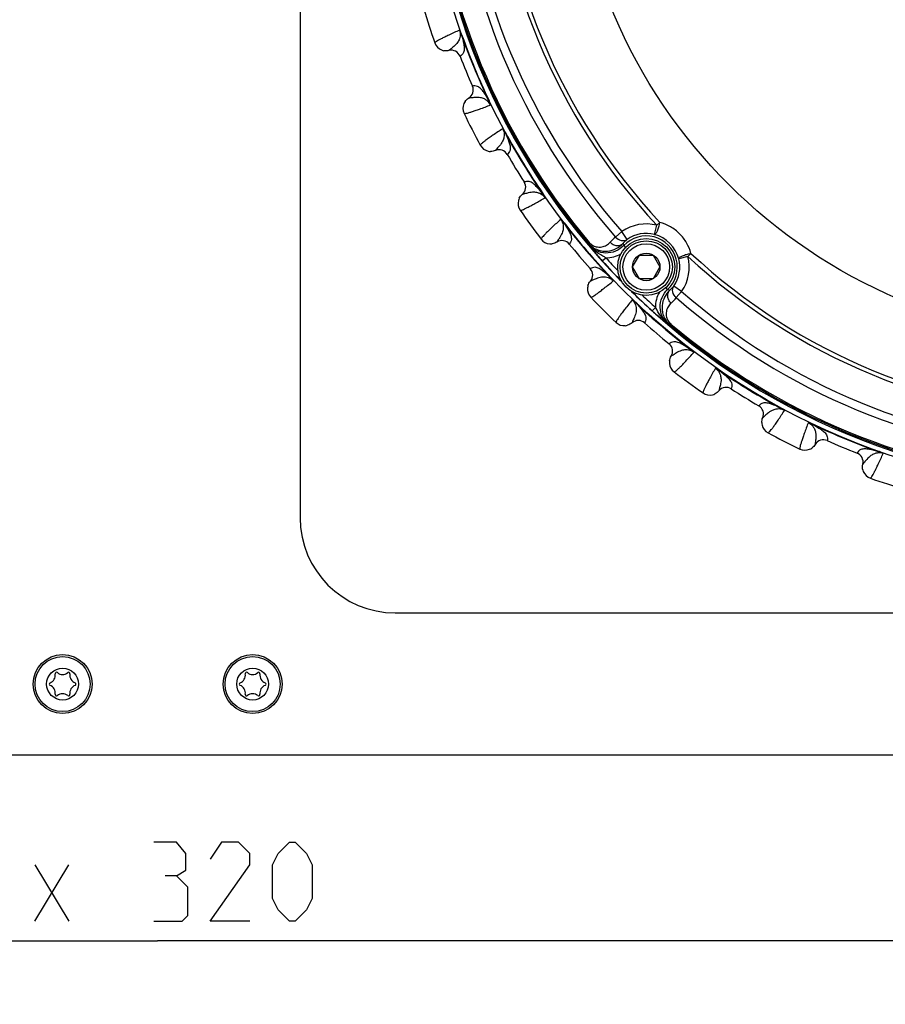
# Model space of a CAD drawing. Header units: millimetres. Extents: x 0 to 420, y 0 to 297.
# Tile 69 of 140: x 112 to 140, y 126 to 157. Entities that reach past the tile are written whole.
import ezdxf

# ---------------------------------------------------------------- set-up
doc = ezdxf.new("R2010")
doc.units = ezdxf.units.MM
doc.header["$LTSCALE"] = 23.1
doc.layers.get('0').update_dxf_attribs({"linetype": 'CONTINUOUS'})
doc.layers.add('DIM_PILOTEES', color=7, linetype='CONTINUOUS')
doc.styles.get("Standard").update_dxf_attribs({"font": 'txt', "width": 0.7})
doc.dimstyles.new('DIMSTYLE_2', dxfattribs={"dimtxt": 2.5, "dimasz": 3.5, "dimexe": 2, "dimexo": 0, "dimtad": 1, "dimlfac": 3.333333, "dimdsep": 46, "dimtxsty": 'Standard', "dimblk": '_FILLED', "dimblk1": '_FILLED', "dimblk2": '_FILLED', "dimcen": 0.09, "dimazin": 2, "dimtp": 0.5, "dimtm": 0.5, "dimtfac": 1, "dimtofl": 0, "dimtmove": 0, "dimatfit": 3, "dimldrblk": '_FILLED', "dimfxl": 0, "dimtolj": 1, "dimarcsym": 0})

# ---------------------------------------------------------------- blocks, each defined once
blk = doc.blocks.new('_FILLED')
at = {"color": 0, "linetype": 'ByBlock'}
blk.add_solid([(0, 0), (-1, 0.1429), (-1, -0.1429)], dxfattribs=at)
blk = doc.blocks.new('*D7')
at = {"layer": 'DIM_PILOTEES', "color": 2, "linetype": 'Continuous'}
for p, q in [((68.84, 133.387), (68.84, 126.122)), ((164.84, 133.387), (164.84, 126.122)), ((68.84, 128.122), (116.84, 128.122)), ((164.84, 128.122), (116.84, 128.122))]:
    blk.add_line(p, q, dxfattribs=at)
at = {"layer": 'DIM_PILOTEES', "color": 2, "linetype": 'Continuous', "xscale": 3.5, "yscale": 3.5, "zscale": 3.5, "rotation": 180}
blk.add_blockref('_FILLED', (68.84, 128.122), dxfattribs=at)
at = {"layer": 'DIM_PILOTEES', "color": 2, "linetype": 'Continuous', "xscale": 3.5, "yscale": 3.5, "zscale": 3.5}
blk.add_blockref('_FILLED', (164.84, 128.122), dxfattribs=at)
at = {"layer": 'DIM_PILOTEES', "color": 2, "linetype": 'Continuous', "insert": (116.719, 131.247), "char_height": 2.5, "width": 17.14286, "attachment_point": 2, "line_spacing_factor": 0.9}
blk.add_mtext('{\\ftxt;\\W0.0001;\\H0.0001;\\~}{\\ftxt;\\W2.2857142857;\\H2.5; }{\\ftxt;\\W0.0001;\\H0.0001;\\~}{\\ftxt;\\W0.0001;\\H0.0001;\\~}{\\ftxt;\\W2.2857142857;\\H2.5; }{\\ftxt;\\W0.0001;\\H0.0001;\\~}', dxfattribs=at)

msp = doc.modelspace()

# ---------------------------------------------------------------- linework, layer by layer
at = {"color": 7, "linetype": 'Continuous'}
for p, q in [((121.3404, 188.587), (121.3404, 141.487)), ((126.4292, 156.7573), (126.4397, 156.761)), ((126.0392, 156.2511), (126.0384, 156.2501)), ((126.0392, 156.251), (126.0384, 156.2501)), ((126.3915, 156.0684), (126.3903, 156.0675)), ((126.3915, 156.0684), (126.3903, 156.0675)), ((126.7816, 155.1267), (126.7801, 155.1265)), ((126.7816, 155.1267), (126.7801, 155.1265)), ((126.6616, 154.7484), (126.6604, 154.7485)), ((126.6616, 154.7484), (126.6604, 154.7485)), ((127.2954, 154.6662), (127.3054, 154.671)), ((127.8115, 153.6533), (127.8213, 153.6586)), ((127.5055, 153.0923), (127.5048, 153.0912)), ((127.5054, 153.0922), (127.5048, 153.0912)), ((127.882, 152.967), (127.881, 152.9659)), ((127.882, 152.9669), (127.881, 152.9659)), ((128.4146, 152.0979), (128.4131, 152.0975)), ((128.4146, 152.0979), (128.4131, 152.0975)), ((128.3553, 151.7055), (128.3541, 151.7054)), ((128.3552, 151.7055), (128.3541, 151.7054)), ((128.9941, 151.7235), (129.0033, 151.7298)), ((129.6623, 150.8037), (129.6712, 150.8105)), ((132.5268, 150.4398), (132.6003, 150.7304)), ((132.6003, 150.7304), (132.6967, 150.8202)), ((131.2983, 150.3592), (131.4937, 150.5305)), ((131.6643, 150.284), (131.4937, 150.5305)), ((129.4479, 150.2018), (129.4473, 150.2006)), ((129.4478, 150.2017), (129.4473, 150.2006)), ((129.8393, 150.1369), (129.8385, 150.1356)), ((129.8394, 150.1369), (129.8385, 150.1356)), ((130.4652, 150.1913), (130.4345, 150.1655)), ((131.556, 150.0875), (131.6141, 150.0323)), ((130.8799, 149.6038), (130.9913, 149.7041)), ((131.8339, 149.4135), (132.0504, 149.7885)), ((132.0504, 149.7885), (132.4835, 149.7885)), ((132.4835, 149.7885), (132.7, 149.4135)), ((133.5844, 149.7464), (133.2938, 149.6728)), ((133.5844, 149.7464), (133.6741, 149.8428)), ((130.5013, 149.3619), (130.4999, 149.3612)), ((130.5013, 149.3618), (130.4999, 149.3612)), ((132.0504, 149.0385), (131.8339, 149.4135)), ((132.7, 149.4135), (132.4835, 149.0385)), ((131.1323, 149.0827), (131.1403, 149.0903)), ((132.4835, 149.0385), (132.0504, 149.0385)), ((130.5041, 148.965), (130.5029, 148.9647)), ((130.5041, 148.965), (130.5029, 148.9647)), ((132.9415, 148.702), (132.8858, 148.7607)), ((133.3845, 148.6397), (133.138, 148.8103)), ((133.2132, 148.4444), (133.3845, 148.6397)), ((131.9361, 148.2788), (131.9438, 148.2869)), ((132.5582, 148.1373), (132.4578, 148.0259)), ((131.8185, 147.6507), (131.8181, 147.6495)), ((131.8184, 147.6506), (131.8181, 147.6495)), ((132.2153, 147.6479), (132.2146, 147.6465)), ((132.2153, 147.6478), (132.2146, 147.6465)), ((133.0453, 147.6112), (133.0195, 147.5806)), ((132.9903, 146.9859), (132.9891, 146.985)), ((132.9903, 146.9859), (132.9891, 146.985)), ((133.6572, 146.8089), (133.664, 146.8177)), ((133.0552, 146.5944), (133.0541, 146.5939)), ((133.0552, 146.5944), (133.0541, 146.5939)), ((134.5769, 146.1407), (134.5832, 146.1498)), ((134.9513, 145.5611), (134.9509, 145.5597)), ((134.9514, 145.5611), (134.9509, 145.5597)), ((134.559, 145.5019), (134.5588, 145.5006)), ((134.5589, 145.5018), (134.5588, 145.5006)), ((135.8204, 145.0286), (135.8193, 145.0275)), ((135.8204, 145.0286), (135.8193, 145.0275)), ((136.5068, 144.9581), (136.5121, 144.9678)), ((135.9457, 144.6521), (135.9447, 144.6514)), ((135.9457, 144.652), (135.9447, 144.6514)), ((137.5197, 144.4419), (137.5245, 144.452)), ((137.6019, 143.8082), (137.6019, 143.807)), ((137.6019, 143.8081), (137.6019, 143.807)), ((137.9802, 143.9281), (137.98, 143.9266)), ((137.9802, 143.9281), (137.98, 143.9266)), ((138.9218, 143.5381), (138.9209, 143.5369)), ((138.9218, 143.5381), (138.9209, 143.5369)), ((139.6107, 143.5758), (139.6145, 143.5863)), ((139.1045, 143.1858), (139.1036, 143.1849)), ((139.1045, 143.1857), (139.1036, 143.1849)), ((124.3404, 138.487), (142.2654, 138.487)), ((175.9404, 133.987), (57.7404, 133.987))]:
    msp.add_line(p, q, dxfattribs=at)
for centre, radius in [((146.8404, 163.987), 21.6412), ((146.8404, 163.987), 16.9279), ((132.267, 149.4135), 0.9), ((132.267, 149.4135), 0.825), ((132.267, 149.4135), 0.735), ((132.267, 149.4135), 0.433), ((113.8404, 136.237), 0.93), ((119.8404, 136.237), 0.93), ((113.8404, 136.237), 0.87), ((119.8404, 136.237), 0.87), ((113.8404, 136.237), 0.5025), ((119.8404, 136.237), 0.5025)]:
    msp.add_circle(centre, radius, dxfattribs=at)
for centre, radius, start, end in [((146.8404, 163.987), 21.4888, 180.57179, 224.41743), ((146.8404, 163.987), 19.4555, 182.0507, 222.95139), ((146.8404, 163.987), 19.3238, 182.0507, 222.95139), ((146.8404, 163.987), 20.6706, 183.7569, 221.24518), ((146.8404, 163.987), 20.4108, 183.7569, 221.24518), ((146.8404, 163.987), 21.452, 184.88886, 220.11322), ((146.8404, 163.987), 21.4119, 184.88886, 220.11322), ((146.8404, 163.987), 22.53, 196.56213, 199.43786), ((146.8404, 163.987), 21.6537, 199.50424, 205.49578), ((146.8404, 163.987), 21.6426, 199.50424, 205.49578), ((125.9482, 156.6141), 0.375, 199.436, 247.64906), ((125.9485, 156.6152), 0.3761, 247.6698, 259.69195), ((126.1107, 155.9591), 0.2999, 21.18461, 103.95163), ((146.8404, 163.987), 21.93, 201.16941, 203.83059), ((126.5057, 155.0054), 0.2999, 301.04845, 23.81538), ((126.855, 154.4268), 0.3761, 145.21947, 157.16366), ((126.854, 154.4273), 0.375, 157.18416, 205.56325), ((146.8404, 163.987), 22.53, 205.56213, 208.43786), ((146.8404, 163.987), 21.6537, 208.50424, 214.49576), ((146.8404, 163.987), 21.6426, 208.50424, 214.49576), ((127.3588, 153.4366), 0.375, 208.436, 256.64906), ((127.3589, 153.4377), 0.3761, 256.6698, 268.69195), ((127.6217, 152.8151), 0.2999, 30.18459, 112.95164), ((146.8404, 163.987), 21.93, 210.16941, 212.83059), ((128.1611, 151.9349), 0.2999, 310.04846, 32.8154), ((128.5955, 151.4185), 0.375, 165.88021, 214.56327), ((128.5965, 151.4181), 0.3761, 153.9292, 165.85977), ((146.8404, 163.987), 22.53, 214.56213, 217.43786), ((146.8404, 163.987), 21.6537, 217.50424, 223.4958), ((146.8404, 163.987), 21.6426, 217.50424, 223.4958), ((132.267, 149.413), 1.359, 75.79979, 124.6817), ((129.2491, 150.5189), 0.375, 217.436, 265.64906), ((129.606, 149.9462), 0.2999, 39.18462, 121.95162), ((132.1272, 149.3027), 1.3429, 128.11538, 138.23593), ((132.3323, 149.4629), 1.0585, 129.13028, 139.13394), ((132.267, 149.413), 0.9801, 313.49528, 136.5068), ((132.267, 149.413), 1.0592, 75.79979, 124.6817), ((132.2494, 149.3954), 1.0806, 14.87656, 75.12552), ((129.249, 150.52), 0.3761, 265.6698, 277.69195), ((146.8404, 163.987), 21.93, 219.16941, 221.83059), ((136.7412, 150.8487), 6.3436, 186.18313, 186.59913), ((143.885, 161.0723), 17.3418, 219.16618, 219.90668), ((140.3701, 158.1355), 12.7614, 219.91665, 221.9556), ((133.9706, 150.9852), 2.5761, 198.78994, 200.39359), ((146.8404, 163.987), 21.4852, 222.02426, 224.40945), ((131.0122, 150.6031), 0.8992, 268.66328, 300.57095), ((146.8404, 163.987), 21.3353, 222.02432, 223.54325), ((132.267, 149.413), 1.0592, 325.32038, 14.20229), ((132.267, 149.413), 1.359, 325.32038, 14.20229), ((146.8404, 163.987), 19.4555, 227.0507, 267.95139), ((146.8404, 163.987), 19.3238, 227.0507, 267.95139), ((130.2764, 149.1612), 0.2999, 319.04849, 41.81535), ((130.7863, 148.7191), 0.375, 175.23161, 223.56324), ((130.7874, 148.7189), 0.3761, 163.18813, 175.21069), ((133.8391, 151.1167), 2.5761, 249.60849, 251.21214), ((132.3169, 149.4783), 1.0585, 310.86814, 320.8718), ((146.8404, 163.987), 22.53, 223.56213, 226.43786), ((146.8404, 163.987), 21.4888, 225.58302, 269.4284), ((146.8404, 163.987), 21.4852, 225.57935, 227.97808), ((146.8404, 163.987), 21.3353, 226.45877, 227.97776), ((133.4571, 148.1583), 0.8991, 149.37586, 181.33904), ((132.1566, 149.2732), 1.3429, 311.76615, 321.8867), ((146.8404, 163.987), 20.6706, 228.7569, 266.24518), ((146.8404, 163.987), 20.4108, 228.7569, 266.24518), ((146.8404, 163.987), 21.6537, 226.50422, 232.49578), ((146.8404, 163.987), 21.6426, 226.50422, 232.49577), ((140.6516, 157.1272), 12.2463, 228.00406, 230.12832), ((131.5725, 147.9329), 0.375, 226.43597, 274.64853), ((131.5723, 147.9339), 0.3761, 274.66927, 286.69159), ((132.0147, 147.423), 0.2999, 48.1846, 130.95165), ((146.8404, 163.987), 21.93, 228.16941, 230.83059), ((143.3108, 160.2863), 16.3756, 230.07355, 230.85775), ((133.7025, 153.8872), 6.3435, 263.40295, 263.81895), ((146.8404, 163.987), 21.452, 229.88886, 265.11322), ((146.8404, 163.987), 21.4119, 229.88886, 265.11322), ((132.7996, 146.7526), 0.2999, 328.04846, 50.8154), ((133.3735, 146.3956), 0.3761, 172.53661, 184.66756), ((133.3724, 146.3956), 0.375, 184.68899, 232.56316), ((146.8404, 163.987), 22.53, 232.56213, 235.43786), ((146.8404, 163.987), 21.6537, 235.50421, 241.49579), ((146.8404, 163.987), 21.6426, 235.50422, 241.49579), ((134.7884, 145.3076), 0.2999, 57.18462, 139.95163), ((146.8404, 163.987), 21.93, 237.16941, 239.83059), ((134.2719, 145.7421), 0.375, 235.436, 283.64906), ((134.2715, 145.7431), 0.3761, 283.66981, 295.69195), ((135.6685, 144.7683), 0.2999, 337.04846, 59.81534), ((136.2912, 144.5055), 0.3761, 181.53457, 193.65669), ((136.2901, 144.5053), 0.375, 193.67798, 241.56321), ((146.8404, 163.987), 21.6537, 244.50424, 250.49576), ((146.8404, 163.987), 21.6426, 244.50424, 250.49576), ((146.8404, 163.987), 22.53, 241.56213, 244.43786), ((137.2802, 144.0015), 0.3761, 292.6698, 304.69195), ((137.8589, 143.6523), 0.2999, 66.18459, 148.95163), ((146.8404, 163.987), 21.93, 246.16941, 248.83059), ((137.2808, 144.0006), 0.375, 244.436, 292.64906), ((138.8125, 143.2572), 0.2999, 346.04847, 68.81539), ((139.4686, 143.095), 0.3761, 189.93834, 201.83765), ((139.4676, 143.0948), 0.375, 201.85792, 250.56328), ((146.8404, 163.987), 22.53, 250.56213, 253.43786), ((124.3404, 141.487), 3, 180, 270), ((113.3517, 136.5192), 0.2599, 290.95218, 9.04782), ((113.6501, 136.5667), 0.0423, 50.95218, 189.04782), ((113.8404, 136.8013), 0.2599, 230.95218, 309.04782), ((114.0308, 136.5667), 0.0423, 350.95218, 129.04782), ((114.3292, 136.5192), 0.2599, 170.95218, 249.04782), ((119.3517, 136.5192), 0.2599, 290.95218, 9.04782), ((119.6501, 136.5667), 0.0423, 50.95218, 189.04782), ((119.8404, 136.8013), 0.2599, 230.95218, 309.04782), ((120.0308, 136.5667), 0.0423, 350.95218, 129.04782), ((120.3292, 136.5192), 0.2599, 170.95218, 249.04782), ((113.4597, 136.237), 0.0423, 110.95218, 249.04782), ((114.2211, 136.237), 0.0423, 290.95218, 69.04782), ((119.4597, 136.237), 0.0423, 110.95218, 249.04782), ((120.2211, 136.237), 0.0423, 290.95218, 69.04782), ((113.3517, 135.9548), 0.2599, 350.95218, 69.04782), ((113.8404, 135.6726), 0.2599, 50.95218, 129.04782), ((114.3292, 135.9548), 0.2599, 110.95218, 189.04782), ((119.3517, 135.9548), 0.2599, 350.95218, 69.04782), ((119.8404, 135.6726), 0.2599, 50.95218, 129.04782), ((120.3292, 135.9548), 0.2599, 110.95218, 189.04782), ((113.6501, 135.9073), 0.0423, 170.95218, 309.04782), ((114.0308, 135.9073), 0.0423, 230.95218, 9.04782), ((119.6501, 135.9073), 0.0423, 170.95218, 309.04782), ((120.0308, 135.9073), 0.0423, 230.95218, 9.04782)]:
    msp.add_arc(centre, radius, start, end, dxfattribs=at)
for points, knots in [([(126.3736, 156.8926), (126.2612, 156.8426), (126.1042, 156.7717), (125.9119, 156.6801), (125.8021, 156.6254), (125.7165, 156.5797), (125.653, 156.5426), (125.6153, 156.5154), (125.5958, 156.4974), (125.5946, 156.4893)], [0, 0, 0, 0, 0.4190169, 0.5863446, 0.7253449, 0.8359431, 0.9181717, 0.9723313, 1, 1, 1, 1]), ([(126.3737, 156.8926), (126.3935, 156.8345), (126.4008, 156.7386), (126.3683, 156.6073), (126.3062, 156.4881), (126.2055, 156.3848), (126.1066, 156.3103), (126.0559, 156.2692), (126.0392, 156.251)], [0, 0, 0, 0, 0.2372886, 0.3547834, 0.5205325, 0.749379, 0.9045415, 1, 1, 1, 1]), ([(126.4397, 156.761), (126.435, 156.7743), (126.4252, 156.8005), (126.4091, 156.8373), (126.3948, 156.8655), (126.3828, 156.8831), (126.377, 156.8906), (126.3736, 156.8926)], [0, 0, 0, 0, 0.2863275, 0.5637523, 0.8152842, 0.92066, 1, 1, 1, 1]), ([(126.4292, 156.7573), (126.4254, 156.7687), (126.4152, 156.7975), (126.4005, 156.8344), (126.3847, 156.8676), (126.3777, 156.8845), (126.3736, 156.8926)], [0, 0, 0, 0, 0.2461855, 0.625968, 0.8142708, 1, 1, 1, 1]), ([(126.4292, 156.7573), (126.4594, 156.6588), (126.4987, 156.5135), (126.5244, 156.3214), (126.5136, 156.1961), (126.4509, 156.1174), (126.4113, 156.0833), (126.3915, 156.0684)], [0, 0, 0, 0, 0.41633, 0.6037506, 0.7883379, 0.8999695, 1, 1, 1, 1]), ([(127.2954, 154.6662), (127.247, 154.7572), (127.1721, 154.8877), (127.0544, 155.0418), (126.9582, 155.1227), (126.8582, 155.134), (126.8061, 155.1302), (126.7816, 155.1267)], [0, 0, 0, 0, 0.4163369, 0.6037551, 0.7883406, 0.8999707, 1, 1, 1, 1]), ([(127.3517, 154.5312), (127.3246, 154.5864), (127.2621, 154.6594), (127.1462, 154.7293), (127.018, 154.7696), (126.8738, 154.7714), (126.7512, 154.7541), (126.6863, 154.7474), (126.6616, 154.7484)], [0, 0, 0, 0, 0.2372846, 0.3547766, 0.5205264, 0.7493762, 0.9045406, 1, 1, 1, 1]), ([(127.3517, 154.5312), (127.3428, 154.554), (127.3269, 154.6001), (127.3062, 154.6444), (127.2954, 154.6662)], [0, 0, 0, 0, 0.5010456, 1, 1, 1, 1]), ([(127.3517, 154.5312), (127.3525, 154.5351), (127.3516, 154.5444), (127.3475, 154.5654), (127.3378, 154.5954), (127.323, 154.6329), (127.3115, 154.6583), (127.3054, 154.671)], [0, 0, 0, 0, 0.0792133, 0.184694, 0.4362275, 0.7136677, 1, 1, 1, 1]), ([(126.5157, 154.2655), (126.5223, 154.2607), (126.5488, 154.2618), (126.5947, 154.2692), (126.6658, 154.2878), (126.7587, 154.3161), (126.875, 154.355), (127.0757, 154.4262), (127.2369, 154.4871), (127.3517, 154.5312)], [0, 0, 0, 0, 0.0276676, 0.0818253, 0.1640493, 0.2746457, 0.4136462, 0.5809734, 1, 1, 1, 1]), ([(127.7354, 153.7782), (127.6321, 153.7113), (127.4882, 153.6167), (127.3126, 153.4961), (127.2128, 153.4249), (127.1353, 153.3664), (127.0785, 153.3198), (127.0454, 153.287), (127.029, 153.2662), (127.029, 153.2581)], [0, 0, 0, 0, 0.4190168, 0.5863446, 0.7253449, 0.8359431, 0.9181717, 0.9723313, 1, 1, 1, 1]), ([(127.7355, 153.7783), (127.7642, 153.7239), (127.7864, 153.6303), (127.7748, 153.4956), (127.7321, 153.3682), (127.6488, 153.2504), (127.5627, 153.1614), (127.5191, 153.1128), (127.5054, 153.0922)], [0, 0, 0, 0, 0.2372887, 0.3547835, 0.5205324, 0.7493787, 0.9045411, 1, 1, 1, 1]), ([(127.8213, 153.6586), (127.8145, 153.671), (127.8008, 153.6953), (127.7791, 153.7292), (127.7606, 153.7548), (127.7459, 153.7703), (127.739, 153.7768), (127.7354, 153.7782)], [0, 0, 0, 0, 0.2863277, 0.5637525, 0.8152854, 0.9206577, 1, 1, 1, 1]), ([(127.8115, 153.6533), (127.8059, 153.6639), (127.7913, 153.6908), (127.7711, 153.725), (127.7502, 153.7553), (127.7408, 153.7709), (127.7354, 153.7782)], [0, 0, 0, 0, 0.2461846, 0.625967, 0.8142559, 1, 1, 1, 1]), ([(127.8115, 153.6533), (127.8567, 153.5607), (127.9182, 153.4233), (127.9737, 153.2376), (127.9826, 153.1122), (127.933, 153.0247), (127.8992, 152.9848), (127.882, 152.9669)], [0, 0, 0, 0, 0.41633, 0.6037506, 0.7883379, 0.8999695, 1, 1, 1, 1]), ([(128.9941, 151.7235), (128.9321, 151.8058), (128.8376, 151.9229), (128.6974, 152.0567), (128.5896, 152.1216), (128.4892, 152.1171), (128.4382, 152.1051), (128.4146, 152.0979)], [0, 0, 0, 0, 0.4163268, 0.6037481, 0.7883366, 0.8999694, 1, 1, 1, 1]), ([(128.2867, 151.2057), (128.294, 151.202), (128.32, 151.2072), (128.3642, 151.2217), (128.4314, 151.2512), (128.5188, 151.2937), (128.6275, 151.3503), (128.8147, 151.452), (128.9643, 151.5373), (129.0709, 151.599)], [0, 0, 0, 0, 0.0276676, 0.0818253, 0.1640493, 0.2746457, 0.4136462, 0.5809734, 1, 1, 1, 1]), ([(129.0709, 151.599), (129.0355, 151.6492), (128.9622, 151.7115), (128.8369, 151.7624), (128.704, 151.7821), (128.5613, 151.7614), (128.4428, 151.7251), (128.3798, 151.7084), (128.3552, 151.7055)], [0, 0, 0, 0, 0.2372768, 0.354769, 0.5205191, 0.749369, 0.9045358, 1, 1, 1, 1]), ([(129.0709, 151.599), (129.0584, 151.62), (129.0356, 151.6631), (129.0082, 151.7036), (128.9941, 151.7235)], [0, 0, 0, 0, 0.5010639, 1, 1, 1, 1]), ([(129.0709, 151.599), (129.0711, 151.6029), (129.0686, 151.6119), (129.0614, 151.6321), (129.0471, 151.6602), (129.0266, 151.6949), (129.0113, 151.7181), (129.0033, 151.7298)], [0, 0, 0, 0, 0.0792967, 0.1846996, 0.4362706, 0.7137117, 1, 1, 1, 1]), ([(129.5676, 150.9152), (129.4761, 150.833), (129.3487, 150.717), (129.1941, 150.5705), (129.1067, 150.4845), (129.0393, 150.4146), (128.9905, 150.3597), (128.963, 150.3221), (128.95, 150.299), (128.9513, 150.291)], [0, 0, 0, 0, 0.4190168, 0.5863446, 0.7253449, 0.8359431, 0.9181717, 0.9723313, 1, 1, 1, 1]), ([(129.5677, 150.9153), (129.6045, 150.8661), (129.6411, 150.7771), (129.6507, 150.6422), (129.6285, 150.5097), (129.5646, 150.3804), (129.4935, 150.279), (129.4581, 150.2242), (129.4478, 150.2017)], [0, 0, 0, 0, 0.2372889, 0.3547838, 0.5205328, 0.749379, 0.9045413, 1, 1, 1, 1]), ([(129.6712, 150.8105), (129.6625, 150.8217), (129.6452, 150.8435), (129.6185, 150.8737), (129.5962, 150.896), (129.5793, 150.9091), (129.5714, 150.9143), (129.5676, 150.9152)], [0, 0, 0, 0, 0.2863278, 0.5637526, 0.8152863, 0.9206559, 1, 1, 1, 1]), ([(129.6623, 150.8038), (129.6478, 150.8233), (129.6252, 150.8523), (129.5922, 150.8882), (129.5762, 150.9067), (129.5676, 150.9152)], [0, 0, 0, 0, 0.4989193, 0.7520743, 1, 1, 1, 1]), ([(129.6623, 150.8037), (129.7214, 150.7194), (129.8037, 150.5933), (129.8876, 150.4185), (129.916, 150.2961), (129.8807, 150.2019), (129.8535, 150.1572), (129.8394, 150.1369)], [0, 0, 0, 0, 0.41633, 0.6037505, 0.7883379, 0.8999695, 1, 1, 1, 1]), ([(132.5268, 150.4398), (132.5338, 150.439), (132.5516, 150.4468), (132.5859, 150.485), (132.6274, 150.5656), (132.6688, 150.6839), (132.6894, 150.7738), (132.6967, 150.8202)], [0, 0, 0, 0, 0.0489839, 0.124017, 0.3586922, 0.6721737, 1, 1, 1, 1]), ([(133.6741, 149.8428), (133.6441, 149.9584), (133.5525, 150.1847), (133.3302, 150.4763), (133.0386, 150.6985), (132.8123, 150.7902), (132.6967, 150.8202)], [0, 0, 0, 0, 0.2478328, 0.499984, 0.7521445, 1, 1, 1, 1]), ([(131.2983, 150.3592), (131.3435, 150.3062), (131.4387, 150.2459), (131.5756, 150.2423), (131.6379, 150.2665), (131.6643, 150.284)], [0, 0, 0, 0, 0.51887, 0.7645351, 1, 1, 1, 1]), ([(130.4345, 150.1655), (130.4757, 150.1166), (130.5685, 150.0321), (130.729, 149.9493), (130.8916, 149.9109), (131.092, 149.9089), (131.3218, 149.977), (131.4706, 150.0902), (131.5318, 150.1554)], [0, 0, 0, 0, 0.1549354, 0.3001981, 0.4333702, 0.5564913, 0.7830362, 1, 1, 1, 1]), ([(131.556, 150.0875), (131.4842, 150.0119), (131.3065, 149.8895), (130.99, 149.8318), (130.6773, 149.9077), (130.5069, 150.0401), (130.4396, 150.1197)], [0, 0, 0, 0, 0.2499967, 0.4999859, 0.7499764, 1, 1, 1, 1]), ([(130.4652, 150.1913), (130.4956, 150.1552), (130.5626, 150.0977), (130.7001, 150.0398), (130.8579, 150.0347), (131.0128, 150.094), (131.0925, 150.1601), (131.1256, 150.1971)], [0, 0, 0, 0, 0.1895324, 0.3464147, 0.5920578, 0.8008831, 1, 1, 1, 1]), ([(130.9913, 149.7041), (130.9598, 149.7217), (130.8362, 149.7913), (130.7153, 149.867), (130.6323, 149.9328)], [0, 0, 0, 0, 0.2537562, 1, 1, 1, 1]), ([(131.1256, 150.1971), (131.1527, 150.168), (131.2167, 150.1194), (131.3292, 150.0848), (131.442, 150.0942), (131.5065, 150.1314), (131.5318, 150.1554)], [0, 0, 0, 0, 0.2654064, 0.5233125, 0.7675494, 1, 1, 1, 1]), ([(133.2938, 149.6728), (133.2929, 149.6798), (133.3008, 149.6976), (133.339, 149.7319), (133.4195, 149.7734), (133.5378, 149.8149), (133.6278, 149.8355), (133.6741, 149.8428)], [0, 0, 0, 0, 0.0489858, 0.1240189, 0.3586935, 0.6721743, 1, 1, 1, 1]), ([(131.1323, 149.0827), (131.0582, 149.1543), (130.9465, 149.2552), (130.787, 149.3654), (130.6705, 149.4126), (130.5719, 149.3925), (130.5235, 149.3727), (130.5013, 149.3619)], [0, 0, 0, 0, 0.4163332, 0.6037554, 0.7883408, 0.8999713, 1, 1, 1, 1]), ([(131.2276, 148.9717), (131.1848, 149.0158), (131.1027, 149.0659), (130.9709, 149.0965), (130.8365, 149.0952), (130.6988, 149.0524), (130.5875, 148.9981), (130.5279, 148.9716), (130.5041, 148.965)], [0, 0, 0, 0, 0.2372752, 0.354767, 0.5205205, 0.7493713, 0.9045383, 1, 1, 1, 1]), ([(131.2276, 148.9717), (131.212, 148.9905), (131.1826, 149.0296), (131.1493, 149.0653), (131.1322, 149.0827)], [0, 0, 0, 0, 0.5010864, 1, 1, 1, 1]), ([(131.2276, 148.9717), (131.2272, 148.9756), (131.2234, 148.9842), (131.213, 149.0029), (131.1945, 149.0284), (131.1689, 149.0595), (131.1501, 149.0801), (131.1403, 149.0903)], [0, 0, 0, 0, 0.0792305, 0.184674, 0.4362303, 0.7136591, 1, 1, 1, 1]), ([(130.5146, 148.4606), (130.5223, 148.4581), (130.5472, 148.4673), (130.5886, 148.4886), (130.6504, 148.5282), (130.73, 148.5838), (130.8286, 148.6567), (130.9975, 148.7865), (131.132, 148.8942), (131.2276, 148.9717)], [0, 0, 0, 0, 0.0276644, 0.0818165, 0.1640333, 0.2746193, 0.4136144, 0.5809537, 1, 1, 1, 1]), ([(132.9737, 147.5857), (132.8941, 147.653), (132.7617, 147.8233), (132.6858, 148.136), (132.7435, 148.4526), (132.8659, 148.6303), (132.9415, 148.702)], [0, 0, 0, 0, 0.2499995, 0.5000001, 0.7499781, 1, 1, 1, 1]), ([(133.0094, 148.6778), (132.9442, 148.6166), (132.831, 148.4678), (132.7629, 148.238), (132.7649, 148.0376), (132.8033, 147.8749), (132.8861, 147.7145), (132.9707, 147.6217), (133.0195, 147.5806)], [0, 0, 0, 0, 0.2169685, 0.4435715, 0.5667109, 0.6998765, 0.8450975, 1, 1, 1, 1]), ([(133.0511, 148.2716), (133.022, 148.2988), (132.9734, 148.3628), (132.9388, 148.4752), (132.9482, 148.5881), (132.9854, 148.6526), (133.0094, 148.6778)], [0, 0, 0, 0, 0.2654064, 0.5233125, 0.7675494, 1, 1, 1, 1]), ([(133.2132, 148.4444), (133.1602, 148.4896), (133.1, 148.5848), (133.0963, 148.7216), (133.1205, 148.784), (133.138, 148.8103)], [0, 0, 0, 0, 0.51887, 0.7645351, 1, 1, 1, 1]), ([(131.8252, 148.3741), (131.7476, 148.2785), (131.6399, 148.1441), (131.5102, 147.9751), (131.4373, 147.8766), (131.3817, 147.797), (131.342, 147.7351), (131.3207, 147.6937), (131.3116, 147.6689), (131.3141, 147.6611)], [0, 0, 0, 0, 0.4190315, 0.586358, 0.7253568, 0.835952, 0.9181749, 0.9723325, 1, 1, 1, 1]), ([(131.8252, 148.3741), (131.8692, 148.3313), (131.9194, 148.2492), (131.95, 148.1175), (131.9487, 147.9831), (131.9059, 147.8453), (131.8515, 147.7341), (131.8251, 147.6744), (131.8184, 147.6506)], [0, 0, 0, 0, 0.2372763, 0.3547708, 0.5205226, 0.749374, 0.9045397, 1, 1, 1, 1]), ([(131.9438, 148.2869), (131.9335, 148.2966), (131.9129, 148.3154), (131.8819, 148.341), (131.8563, 148.3595), (131.8376, 148.3699), (131.829, 148.3737), (131.8252, 148.3741)], [0, 0, 0, 0, 0.2863372, 0.5637716, 0.815298, 0.9207819, 1, 1, 1, 1]), ([(131.9361, 148.2788), (131.9187, 148.2958), (131.8829, 148.3291), (131.8442, 148.3588), (131.8252, 148.3741)], [0, 0, 0, 0, 0.4989273, 1, 1, 1, 1]), ([(131.9361, 148.2788), (132.0077, 148.2047), (132.1087, 148.0931), (132.2189, 147.9336), (132.2661, 147.8171), (132.2459, 147.7185), (132.2261, 147.6701), (132.2153, 147.6478)], [0, 0, 0, 0, 0.4163334, 0.6037529, 0.7883395, 0.8999703, 1, 1, 1, 1]), ([(132.7869, 147.7784), (132.7651, 147.8059), (132.6808, 147.9203), (132.6104, 148.044), (132.5582, 148.1373)], [0, 0, 0, 0, 0.2468901, 1, 1, 1, 1]), ([(133.0511, 148.2716), (133.0141, 148.2386), (132.948, 148.1588), (132.8887, 148.0038), (132.8938, 147.8461), (132.9518, 147.7086), (133.0092, 147.6416), (133.0453, 147.6112)], [0, 0, 0, 0, 0.1991522, 0.4080464, 0.6537536, 0.8105924, 1, 1, 1, 1]), ([(133.6572, 146.8089), (133.5728, 146.868), (133.4468, 146.9502), (133.272, 147.0341), (133.1495, 147.0625), (133.0553, 147.0272), (133.0106, 147.0001), (132.9903, 146.9859)], [0, 0, 0, 0, 0.4163341, 0.6037528, 0.7883392, 0.8999706, 1, 1, 1, 1]), ([(133.7687, 146.7142), (133.7504, 146.7303), (133.7153, 146.7643), (133.6767, 146.7943), (133.6572, 146.8089)], [0, 0, 0, 0, 0.5010445, 1, 1, 1, 1]), ([(133.7687, 146.7142), (133.7676, 146.7179), (133.7626, 146.7258), (133.7494, 146.7427), (133.7271, 146.765), (133.697, 146.7917), (133.6752, 146.8091), (133.664, 146.8177)], [0, 0, 0, 0, 0.0792284, 0.1847004, 0.4362262, 0.7136618, 1, 1, 1, 1]), ([(133.7687, 146.7142), (133.7195, 146.751), (133.6306, 146.7877), (133.4957, 146.7973), (133.3632, 146.775), (133.2338, 146.7112), (133.1324, 146.6401), (133.0776, 146.6047), (133.0552, 146.5944)], [0, 0, 0, 0, 0.2372843, 0.354775, 0.520523, 0.7493714, 0.9045369, 1, 1, 1, 1]), ([(133.1444, 146.0979), (133.1524, 146.0966), (133.1756, 146.1095), (133.2131, 146.137), (133.268, 146.1859), (133.338, 146.2532), (133.4239, 146.3407), (133.5704, 146.4952), (133.6864, 146.6227), (133.7687, 146.7142)], [0, 0, 0, 0, 0.0276676, 0.0818253, 0.1640493, 0.2746457, 0.4136462, 0.5809734, 1, 1, 1, 1]), ([(134.4524, 146.2174), (134.3908, 146.1109), (134.3054, 145.9612), (134.2037, 145.7741), (134.1471, 145.6653), (134.1047, 145.578), (134.0752, 145.5107), (134.0606, 145.4665), (134.0555, 145.4405), (134.0592, 145.4333)], [0, 0, 0, 0, 0.4190238, 0.5863511, 0.7253523, 0.8359487, 0.9181735, 0.9723321, 1, 1, 1, 1]), ([(134.5832, 146.1498), (134.5716, 146.1578), (134.5483, 146.1732), (134.5136, 146.1936), (134.4855, 146.2079), (134.4654, 146.2153), (134.4563, 146.2176), (134.4524, 146.2174)], [0, 0, 0, 0, 0.2863268, 0.5637463, 0.8152518, 0.9207347, 1, 1, 1, 1]), ([(134.4524, 146.2174), (134.5026, 146.182), (134.565, 146.1088), (134.6158, 145.9835), (134.6356, 145.8506), (134.6148, 145.7078), (134.5786, 145.5894), (134.5618, 145.5263), (134.5589, 145.5018)], [0, 0, 0, 0, 0.2372751, 0.3547688, 0.5205197, 0.7493701, 0.9045368, 1, 1, 1, 1]), ([(134.5769, 146.1407), (134.5571, 146.1548), (134.5165, 146.1819), (134.4736, 146.2053), (134.4524, 146.2174)], [0, 0, 0, 0, 0.4989206, 1, 1, 1, 1]), ([(134.5769, 146.1407), (134.6592, 146.0787), (134.7764, 145.9842), (134.9102, 145.8439), (134.975, 145.7362), (134.9706, 145.6357), (134.9586, 145.5848), (134.9514, 145.5611)], [0, 0, 0, 0, 0.4163356, 0.6037547, 0.7883403, 0.8999707, 1, 1, 1, 1]), ([(136.5068, 144.9581), (136.4142, 145.0032), (136.2768, 145.0648), (136.0911, 145.1203), (135.9656, 145.1292), (135.8781, 145.0796), (135.8382, 145.0458), (135.8204, 145.0286)], [0, 0, 0, 0, 0.4163367, 0.6037551, 0.7883405, 0.8999709, 1, 1, 1, 1]), ([(136.6317, 144.882), (136.611, 144.8951), (136.5711, 144.9231), (136.5283, 144.9468), (136.5067, 144.9581)], [0, 0, 0, 0, 0.5010874, 1, 1, 1, 1]), ([(136.6317, 144.882), (136.6301, 144.8856), (136.6238, 144.8925), (136.6082, 144.9071), (136.5827, 144.9257), (136.5487, 144.9473), (136.5245, 144.9611), (136.5121, 144.9678)], [0, 0, 0, 0, 0.0792333, 0.1846689, 0.4362293, 0.7136578, 1, 1, 1, 1]), ([(136.6317, 144.882), (136.5774, 144.9107), (136.4838, 144.933), (136.349, 144.9213), (136.2216, 144.8786), (136.1038, 144.7953), (136.0148, 144.7093), (135.9663, 144.6657), (135.9457, 144.652)], [0, 0, 0, 0, 0.2372939, 0.3547833, 0.5205314, 0.7493797, 0.9045425, 1, 1, 1, 1]), ([(136.1115, 144.1756), (136.1196, 144.1756), (136.1405, 144.192), (136.1733, 144.225), (136.2198, 144.2818), (136.2784, 144.3593), (136.3496, 144.4591), (136.4701, 144.6347), (136.5647, 144.7787), (136.6317, 144.882)], [0, 0, 0, 0, 0.0276676, 0.0818253, 0.1640493, 0.2746457, 0.4136462, 0.5809734, 1, 1, 1, 1]), ([(137.3847, 144.4983), (137.3405, 144.3834), (137.2796, 144.2223), (137.2084, 144.0215), (137.1695, 143.9053), (137.1413, 143.8123), (137.1227, 143.7413), (137.1152, 143.6953), (137.1142, 143.6688), (137.119, 143.6623)], [0, 0, 0, 0, 0.4190168, 0.5863446, 0.7253449, 0.8359431, 0.9181717, 0.9723313, 1, 1, 1, 1]), ([(137.5245, 144.452), (137.5117, 144.4581), (137.4863, 144.4696), (137.4489, 144.4843), (137.4189, 144.4941), (137.3979, 144.498), (137.3885, 144.4992), (137.3847, 144.4983)], [0, 0, 0, 0, 0.2863301, 0.5637569, 0.8152932, 0.9206592, 1, 1, 1, 1]), ([(137.3847, 144.4984), (137.4399, 144.4713), (137.5129, 144.4086), (137.5827, 144.2928), (137.623, 144.1646), (137.6249, 144.0204), (137.6076, 143.8977), (137.6009, 143.8328), (137.6019, 143.8081)], [0, 0, 0, 0, 0.2372883, 0.3547819, 0.5205292, 0.7493737, 0.9045371, 1, 1, 1, 1]), ([(137.5197, 144.4419), (137.4979, 144.4527), (137.4646, 144.4683), (137.4189, 144.4853), (137.3962, 144.4947), (137.3847, 144.4983)], [0, 0, 0, 0, 0.4989193, 0.752084, 1, 1, 1, 1]), ([(137.5197, 144.4419), (137.6107, 144.3936), (137.7412, 144.3186), (137.8953, 144.201), (137.9762, 144.1047), (137.9875, 144.0048), (137.9836, 143.9526), (137.9802, 143.9281)], [0, 0, 0, 0, 0.4163272, 0.6037484, 0.7883369, 0.8999691, 1, 1, 1, 1]), ([(139.6107, 143.5758), (139.5122, 143.6059), (139.3669, 143.6452), (139.1748, 143.671), (139.0495, 143.6601), (138.9709, 143.5975), (138.9367, 143.5578), (138.9218, 143.5381)], [0, 0, 0, 0, 0.416329, 0.6037493, 0.7883376, 0.8999696, 1, 1, 1, 1]), ([(139.746, 143.5202), (139.6879, 143.54), (139.592, 143.5474), (139.4607, 143.5149), (139.3416, 143.4527), (139.2383, 143.3521), (139.1638, 143.2531), (139.1227, 143.2025), (139.1045, 143.1857)], [0, 0, 0, 0, 0.237284, 0.3547747, 0.5205231, 0.7493716, 0.9045371, 1, 1, 1, 1]), ([(139.3428, 142.7411), (139.3508, 142.7424), (139.3688, 142.7619), (139.396, 142.7996), (139.4331, 142.863), (139.4789, 142.9487), (139.5336, 143.0584), (139.6252, 143.2507), (139.6961, 143.4077), (139.746, 143.5202)], [0, 0, 0, 0, 0.0276676, 0.0818253, 0.1640493, 0.2746457, 0.4136462, 0.5809734, 1, 1, 1, 1]), ([(139.7461, 143.5202), (139.7236, 143.5299), (139.6798, 143.5513), (139.6338, 143.568), (139.6108, 143.5758)], [0, 0, 0, 0, 0.5010593, 1, 1, 1, 1]), ([(139.746, 143.5202), (139.7439, 143.5235), (139.7366, 143.5294), (139.7189, 143.5414), (139.6908, 143.5557), (139.6539, 143.5718), (139.6278, 143.5816), (139.6145, 143.5863)], [0, 0, 0, 0, 0.079287, 0.1846995, 0.4362634, 0.7137039, 1, 1, 1, 1])]:
    msp.add_open_spline(points, degree=3, knots=knots, dxfattribs=at)
for points in [[(126.0384, 156.2501), (125.9875, 156.2375), (125.9328, 156.2358), (125.8812, 156.2452)], [(126.5461, 154.6413), (126.5759, 154.6842), (126.6157, 154.7215), (126.6604, 154.7485)], [(127.5048, 153.0912), (127.4565, 153.0708), (127.4027, 153.0605), (127.3503, 153.0617)], [(128.2587, 151.5834), (128.2814, 151.6297), (128.3146, 151.6721), (128.3541, 151.7054)], [(129.4473, 150.2006), (129.4028, 150.1729), (129.3513, 150.1543), (129.2994, 150.1473)], [(130.6323, 149.9328), (130.5622, 149.9884), (130.4969, 150.0509), (130.4396, 150.1197)], [(130.4274, 148.8276), (130.4425, 148.8776), (130.4688, 148.9253), (130.5029, 148.9647)], [(132.9737, 147.5857), (132.905, 147.643), (132.8424, 147.7083), (132.7869, 147.7784)], [(131.8181, 147.6495), (131.7785, 147.6151), (131.7305, 147.5887), (131.6803, 147.5737)], [(133.0006, 146.4444), (133.0075, 146.4969), (133.0261, 146.549), (133.0541, 146.5939)], [(134.5588, 145.5006), (134.5251, 145.4605), (134.4818, 145.4269), (134.4346, 145.4042)], [(135.9152, 144.4954), (135.9138, 144.5483), (135.9241, 144.6026), (135.9447, 144.6514)], [(137.6019, 143.807), (137.5749, 143.7621), (137.5374, 143.7221), (137.4943, 143.6923)], [(139.0982, 143.0301), (139.0893, 143.081), (139.0912, 143.1348), (139.1036, 143.1849)]]:
    msp.add_open_spline(points, degree=3, dxfattribs=at)
at = {"layer": 'DIM_PILOTEES', "color": 2, "linetype": 'Continuous'}
for p, q in [((112.9688, 130.5329), (114.0402, 128.7472)), ((112.9688, 128.7472), (114.0402, 130.5329))]:
    msp.add_line(p, q, dxfattribs=at)
for points in [[(117.4331, 130.1758), (117.7307, 130.3544), (117.7307, 130.8901), (117.4331, 131.2472), (116.7188, 131.2472)], [(119.7545, 128.7472), (118.5045, 128.7472), (119.7545, 130.5329), (119.7545, 130.8901), (119.3974, 131.2472), (118.8617, 131.2472), (118.5045, 130.7115)], [(120.4688, 129.4615), (120.4688, 130.5329), (120.6474, 130.8901), (121.0045, 131.2472), (121.1831, 131.2472), (121.5402, 130.8901), (121.7188, 130.5329), (121.7188, 129.4615), (121.5402, 129.1044), (121.1831, 128.7472), (121.0045, 128.7472), (120.6474, 129.1044), (120.4688, 129.4615)], [(116.7188, 128.7472), (117.6117, 128.7472), (117.7902, 128.9258), (117.7902, 129.8186), (117.4331, 130.1758), (117.076, 130.1758)]]:
    msp.add_lwpolyline(points, dxfattribs=at)

# ---------------------------------------------------------------- dimensions: what is measured, and where the dimension line sits
dim = msp.add_linear_dim(base=(164.8404, 128.1222), p1=(68.8404, 133.387), p2=(164.8404, 133.387), text='{\\ftxt;\\W0.0001;\\H0.0001;\\~}{\\ftxt;\\W2.2857142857;\\H2.5; }{\\ftxt;\\W0.0001;\\H0.0001;\\~}{\\ftxt;\\W0.0001;\\H0.0001;\\~}{\\ftxt;\\W2.2857142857;\\H2.5; }{\\ftxt;\\W0.0001;\\H0.0001;\\~}', dimstyle='DIMSTYLE_2', dxfattribs=at)
dim.commit()
dim.dimension.update_dxf_attribs({"geometry": '*D7', "text_midpoint": (116.7188, 128.1222), "dimtype": 160})

doc.saveas('drawing.dxf')
